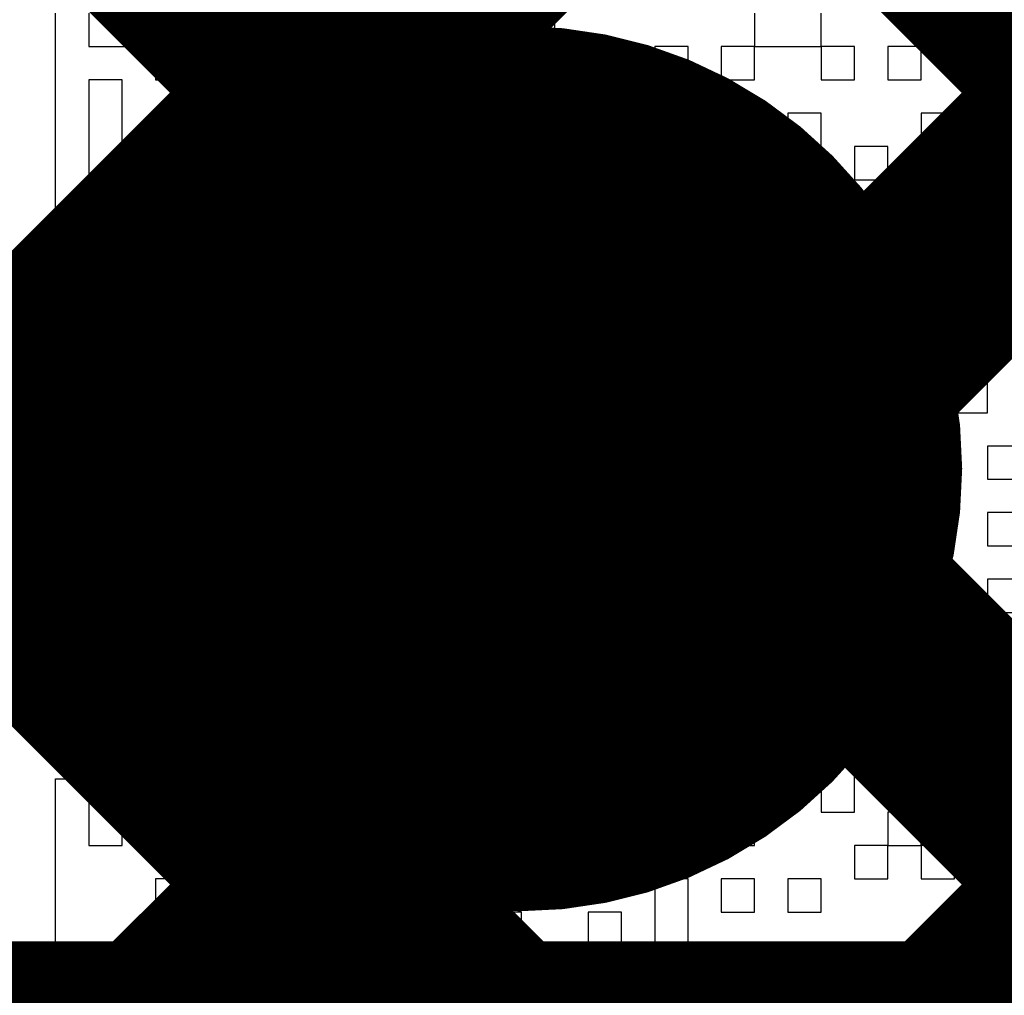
# Model space of a CAD drawing. Header units: millimetres. Extents: x 3.06 to 5.82, y 1.29 to 3.84.
# Tile 94 of 244: x 4.571 to 4.6062, y 2.0891 to 2.1239. Entities that reach past the tile are written whole.
import ezdxf

# ---------------------------------------------------------------- set-up
doc = ezdxf.new("R2010")
doc.units = ezdxf.units.MM
doc.header["$MEASUREMENT"] = 0
for name, color, linetype in [('BottomLayer', 5, 'Continuous'), ('BottomSolder', 6, 'Continuous'), ('MultiLayer', 9, 'Continuous'), ('TopLayer', 1, 'Continuous'), ('TopOverlay', 2, 'Continuous'), ('TopSolder', 216, 'Continuous'), ('ViaHoleLayer', 16, 'Continuous')]:
    doc.layers.add(name, color=color, linetype=linetype)

msp = doc.modelspace()

# ---------------------------------------------------------------- linework, layer by layer
at = {"layer": 'BottomLayer', "const_width": 0.008}
for points in [[(4.135, 2.568375), (4.616375, 2.087)], [(4.135, 2.54009), (4.58809, 2.087)], [(4.318659, 2.413), (4.644659, 2.087)], [(4.547732, 2.087), (4.69, 2.229268)], [(4.576017, 2.087), (4.69, 2.200983)], [(4.604301, 2.087), (4.69, 2.172699)], [(4.272, 2.087), (4.69, 2.087)]]:
    msp.add_lwpolyline(points, dxfattribs=at)
at = {"layer": 'BottomLayer'}
for points, const_width in [([(4.582983, 2.107889, 1), (4.594794, 2.107889, 1)], 0.011811), ([(4.574017, 2.087, 1), (4.578017, 2.087, 1)], 0.004), ([(4.58609, 2.087, 1), (4.59009, 2.087, 1)], 0.004), ([(4.602301, 2.087, 1), (4.606301, 2.087, 1)], 0.004)]:
    msp.add_lwpolyline(points, format="xyb", close=True, dxfattribs=dict(at, const_width=const_width))
at = {"layer": 'BottomSolder', "const_width": 0.015811}
msp.add_lwpolyline([(4.580983, 2.107889, 1), (4.596794, 2.107889, 1)], format="xyb", close=True, dxfattribs=at)
at = {"layer": 'MultiLayer', "const_width": 0.011811}
msp.add_lwpolyline([(4.582983, 2.107889, 1), (4.594794, 2.107889, 1)], format="xyb", close=True, dxfattribs=at)
at = {"layer": 'TopLayer', "const_width": 0.008}
for points in [[(4.485, 2.024268), (4.900732, 2.44)], [(4.519702, 2.030685), (4.929017, 2.44)], [(4.547986, 2.030685), (4.957301, 2.44)], [(4.431659, 2.3), (4.848, 1.883659)], [(4.47322, 2.230155), (4.848, 1.855374)], [(4.484859, 2.190231), (4.848, 1.82709)]]:
    msp.add_lwpolyline(points, dxfattribs=at)
at = {"layer": 'TopLayer', "const_width": 0.011811}
msp.add_lwpolyline([(4.582983, 2.107889, 1), (4.594794, 2.107889, 1)], format="xyb", close=True, dxfattribs=at)
at = {"layer": 'TopOverlay'}
for p, q in [((4.57231, 2.122969), (4.57231, 2.124159)), ((4.573499, 2.124159), (4.573499, 2.122969)), ((4.575878, 2.122969), (4.575878, 2.124159)), ((4.580635, 2.124159), (4.580635, 2.122969)), ((4.581824, 2.122969), (4.581824, 2.124159)), ((4.58896, 2.124159), (4.58896, 2.122969)), ((4.590149, 2.122969), (4.590149, 2.124159)), ((4.597284, 2.124159), (4.597284, 2.122969)), ((4.599663, 2.122969), (4.599663, 2.124159)), ((4.603231, 2.124159), (4.603231, 2.122969)), ((4.60442, 2.122969), (4.60442, 2.124159)), ((4.57231, 2.12178), (4.57231, 2.122969)), ((4.573499, 2.122969), (4.575878, 2.122969)), ((4.575878, 2.122969), (4.575878, 2.12178)), ((4.577067, 2.122969), (4.575878, 2.122969)), ((4.577067, 2.12178), (4.577067, 2.122969)), ((4.579446, 2.122969), (4.578256, 2.122969)), ((4.578256, 2.122969), (4.578256, 2.12178)), ((4.579446, 2.12178), (4.579446, 2.122969)), ((4.580635, 2.122969), (4.581824, 2.122969)), ((4.586581, 2.122969), (4.584203, 2.122969)), ((4.584203, 2.122969), (4.584203, 2.12178)), ((4.586581, 2.12178), (4.586581, 2.122969)), ((4.58896, 2.122969), (4.587771, 2.122969)), ((4.587771, 2.122969), (4.587771, 2.12178)), ((4.58896, 2.122969), (4.590149, 2.122969)), ((4.58896, 2.12178), (4.58896, 2.122969)), ((4.590149, 2.122969), (4.590149, 2.12178)), ((4.591338, 2.122969), (4.590149, 2.122969)), ((4.591338, 2.12178), (4.591338, 2.122969)), ((4.594906, 2.122969), (4.593717, 2.122969)), ((4.593717, 2.122969), (4.593717, 2.12178)), ((4.594906, 2.12178), (4.594906, 2.122969)), ((4.597284, 2.122969), (4.596095, 2.122969)), ((4.596095, 2.122969), (4.596095, 2.12178)), ((4.597284, 2.122969), (4.599663, 2.122969)), ((4.597284, 2.12178), (4.597284, 2.122969)), ((4.599663, 2.122969), (4.599663, 2.12178)), ((4.600852, 2.122969), (4.599663, 2.122969)), ((4.600852, 2.12178), (4.600852, 2.122969)), ((4.603231, 2.122969), (4.602042, 2.122969)), ((4.602042, 2.122969), (4.602042, 2.12178)), ((4.603231, 2.122969), (4.60442, 2.122969)), ((4.603231, 2.12178), (4.603231, 2.122969)), ((4.60442, 2.122969), (4.60442, 2.12178)), ((4.605609, 2.122969), (4.60442, 2.122969)), ((4.605609, 2.12178), (4.605609, 2.122969)), ((4.57231, 2.120591), (4.57231, 2.12178)), ((4.574689, 2.12178), (4.573499, 2.12178)), ((4.573499, 2.12178), (4.573499, 2.120591)), ((4.574689, 2.120591), (4.574689, 2.12178)), ((4.575878, 2.12178), (4.577067, 2.12178)), ((4.578256, 2.12178), (4.579446, 2.12178)), ((4.581824, 2.12178), (4.580635, 2.12178)), ((4.580635, 2.12178), (4.580635, 2.120591)), ((4.581824, 2.120591), (4.581824, 2.12178)), ((4.584203, 2.12178), (4.583013, 2.12178)), ((4.583013, 2.12178), (4.583013, 2.120591)), ((4.584203, 2.12178), (4.586581, 2.12178)), ((4.584203, 2.120591), (4.584203, 2.12178)), ((4.587771, 2.12178), (4.58896, 2.12178)), ((4.590149, 2.12178), (4.591338, 2.12178)), ((4.593717, 2.12178), (4.592528, 2.12178)), ((4.592528, 2.12178), (4.592528, 2.120591)), ((4.593717, 2.12178), (4.594906, 2.12178)), ((4.593717, 2.120591), (4.593717, 2.12178)), ((4.596095, 2.12178), (4.597284, 2.12178)), ((4.599663, 2.12178), (4.600852, 2.12178)), ((4.602042, 2.12178), (4.603231, 2.12178)), ((4.60442, 2.12178), (4.605609, 2.12178)), ((4.57231, 2.119402), (4.57231, 2.120591)), ((4.573499, 2.120591), (4.573499, 2.119402)), ((4.574689, 2.119402), (4.574689, 2.120591)), ((4.577067, 2.120591), (4.575878, 2.120591)), ((4.575878, 2.120591), (4.575878, 2.119402)), ((4.577067, 2.119402), (4.577067, 2.120591)), ((4.580635, 2.120591), (4.581824, 2.120591)), ((4.581824, 2.120591), (4.581824, 2.119402)), ((4.583013, 2.120591), (4.581824, 2.120591)), ((4.583013, 2.120591), (4.584203, 2.120591)), ((4.583013, 2.119402), (4.583013, 2.120591)), ((4.584203, 2.120591), (4.584203, 2.119402)), ((4.585392, 2.120591), (4.584203, 2.120591)), ((4.585392, 2.119402), (4.585392, 2.120591)), ((4.587771, 2.120591), (4.586581, 2.120591)), ((4.586581, 2.120591), (4.586581, 2.119402)), ((4.587771, 2.119402), (4.587771, 2.120591)), ((4.592528, 2.120591), (4.593717, 2.120591)), ((4.593717, 2.120591), (4.593717, 2.119402)), ((4.594906, 2.120591), (4.593717, 2.120591)), ((4.594906, 2.119402), (4.594906, 2.120591)), ((4.597284, 2.120591), (4.596095, 2.120591)), ((4.596095, 2.120591), (4.596095, 2.119402)), ((4.597284, 2.119402), (4.597284, 2.120591)), ((4.599663, 2.120591), (4.598474, 2.120591)), ((4.598474, 2.120591), (4.598474, 2.119402)), ((4.599663, 2.119402), (4.599663, 2.120591)), ((4.60442, 2.120591), (4.603231, 2.120591)), ((4.603231, 2.120591), (4.603231, 2.119402)), ((4.60442, 2.119402), (4.60442, 2.120591)), ((4.606799, 2.120591), (4.605609, 2.120591)), ((4.605609, 2.120591), (4.605609, 2.119402)), ((4.57231, 2.118212), (4.57231, 2.119402)), ((4.573499, 2.119402), (4.573499, 2.118212)), ((4.574689, 2.118212), (4.574689, 2.119402)), ((4.575878, 2.119402), (4.577067, 2.119402)), ((4.577067, 2.119402), (4.577067, 2.118212)), ((4.578256, 2.119402), (4.577067, 2.119402)), ((4.578256, 2.118212), (4.578256, 2.119402)), ((4.581824, 2.119402), (4.580635, 2.119402)), ((4.580635, 2.119402), (4.580635, 2.118212)), ((4.581824, 2.119402), (4.583013, 2.119402)), ((4.581824, 2.118212), (4.581824, 2.119402)), ((4.584203, 2.119402), (4.585392, 2.119402)), ((4.586581, 2.119402), (4.587771, 2.119402)), ((4.590149, 2.119402), (4.58896, 2.119402)), ((4.58896, 2.119402), (4.58896, 2.118212)), ((4.590149, 2.118212), (4.590149, 2.119402)), ((4.592528, 2.119402), (4.591338, 2.119402)), ((4.591338, 2.119402), (4.591338, 2.118212)), ((4.592528, 2.118212), (4.592528, 2.119402)), ((4.593717, 2.119402), (4.594906, 2.119402)), ((4.596095, 2.119402), (4.597284, 2.119402)), ((4.598474, 2.119402), (4.599663, 2.119402)), ((4.602042, 2.119402), (4.600852, 2.119402)), ((4.600852, 2.119402), (4.600852, 2.118212)), ((4.602042, 2.118212), (4.602042, 2.119402)), ((4.603231, 2.119402), (4.60442, 2.119402)), ((4.605609, 2.119402), (4.606799, 2.119402)), ((4.57231, 2.117023), (4.57231, 2.118212)), ((4.573499, 2.118212), (4.574689, 2.118212)), ((4.577067, 2.118212), (4.578256, 2.118212)), ((4.580635, 2.118212), (4.581824, 2.118212)), ((4.584203, 2.118212), (4.583013, 2.118212)), ((4.583013, 2.118212), (4.583013, 2.117023)), ((4.584203, 2.117023), (4.584203, 2.118212)), ((4.58896, 2.118212), (4.587771, 2.118212)), ((4.587771, 2.118212), (4.587771, 2.117023)), ((4.58896, 2.118212), (4.590149, 2.118212)), ((4.58896, 2.117023), (4.58896, 2.118212)), ((4.591338, 2.118212), (4.592528, 2.118212)), ((4.592528, 2.118212), (4.592528, 2.117023)), ((4.593717, 2.118212), (4.592528, 2.118212)), ((4.593717, 2.117023), (4.593717, 2.118212)), ((4.597284, 2.118212), (4.594906, 2.118212)), ((4.594906, 2.118212), (4.594906, 2.117023)), ((4.597284, 2.117023), (4.597284, 2.118212)), ((4.600852, 2.118212), (4.602042, 2.118212)), ((4.602042, 2.118212), (4.602042, 2.117023)), ((4.603231, 2.118212), (4.602042, 2.118212)), ((4.603231, 2.117023), (4.603231, 2.118212)), ((4.606799, 2.118212), (4.605609, 2.118212)), ((4.605609, 2.118212), (4.605609, 2.117023)), ((4.57231, 2.115834), (4.57231, 2.117023)), ((4.575878, 2.117023), (4.574689, 2.117023)), ((4.574689, 2.117023), (4.574689, 2.115834)), ((4.575878, 2.115834), (4.575878, 2.117023)), ((4.578256, 2.117023), (4.577067, 2.117023)), ((4.577067, 2.117023), (4.577067, 2.115834)), ((4.578256, 2.115834), (4.578256, 2.117023)), ((4.580635, 2.117023), (4.579446, 2.117023)), ((4.579446, 2.117023), (4.579446, 2.115834)), ((4.580635, 2.115834), (4.580635, 2.117023)), ((4.583013, 2.117023), (4.584203, 2.117023)), ((4.586581, 2.117023), (4.585392, 2.117023)), ((4.585392, 2.117023), (4.585392, 2.115834)), ((4.586581, 2.115834), (4.586581, 2.117023)), ((4.587771, 2.117023), (4.58896, 2.117023)), ((4.58896, 2.117023), (4.58896, 2.115834)), ((4.590149, 2.117023), (4.58896, 2.117023)), ((4.590149, 2.115834), (4.590149, 2.117023)), ((4.592528, 2.117023), (4.592528, 2.115834)), ((4.593717, 2.115834), (4.593717, 2.117023)), ((4.594906, 2.117023), (4.597284, 2.117023)), ((4.600852, 2.117023), (4.599663, 2.117023)), ((4.599663, 2.117023), (4.599663, 2.115834)), ((4.600852, 2.115834), (4.600852, 2.117023)), ((4.602042, 2.117023), (4.603231, 2.117023)), ((4.605609, 2.117023), (4.60442, 2.117023)), ((4.60442, 2.117023), (4.60442, 2.115834)), ((4.605609, 2.117023), (4.606799, 2.117023)), ((4.605609, 2.115834), (4.605609, 2.117023)), ((4.57231, 2.114645), (4.57231, 2.115834)), ((4.574689, 2.115834), (4.575878, 2.115834)), ((4.577067, 2.115834), (4.577067, 2.114645)), ((4.578256, 2.114645), (4.578256, 2.115834)), ((4.579446, 2.115834), (4.580635, 2.115834)), ((4.585392, 2.115834), (4.586581, 2.115834)), ((4.58896, 2.115834), (4.590149, 2.115834)), ((4.592528, 2.115834), (4.591338, 2.115834)), ((4.591338, 2.115834), (4.591338, 2.114645)), ((4.592528, 2.115834), (4.593717, 2.115834)), ((4.592528, 2.114645), (4.592528, 2.115834)), ((4.598474, 2.115834), (4.597284, 2.115834)), ((4.597284, 2.115834), (4.597284, 2.114645)), ((4.598474, 2.114645), (4.598474, 2.115834)), ((4.599663, 2.115834), (4.599663, 2.114645)), ((4.600852, 2.114645), (4.600852, 2.115834)), ((4.603231, 2.115834), (4.602042, 2.115834)), ((4.602042, 2.115834), (4.602042, 2.114645)), ((4.603231, 2.114645), (4.603231, 2.115834)), ((4.60442, 2.115834), (4.605609, 2.115834)), ((4.573499, 2.114645), (4.57231, 2.114645)), ((4.573499, 2.113455), (4.573499, 2.114645)), ((4.575878, 2.114645), (4.574689, 2.114645)), ((4.574689, 2.114645), (4.574689, 2.113455)), ((4.575878, 2.113455), (4.575878, 2.114645)), ((4.577067, 2.114645), (4.578256, 2.114645)), ((4.583013, 2.114645), (4.580635, 2.114645)), ((4.580635, 2.114645), (4.580635, 2.113455)), ((4.583013, 2.113455), (4.583013, 2.114645)), ((4.586581, 2.114645), (4.585392, 2.114645)), ((4.585392, 2.114645), (4.585392, 2.113455)), ((4.586581, 2.113455), (4.586581, 2.114645)), ((4.58896, 2.114645), (4.587771, 2.114645)), ((4.587771, 2.114645), (4.587771, 2.113455)), ((4.58896, 2.113455), (4.58896, 2.114645)), ((4.591338, 2.114645), (4.590149, 2.114645)), ((4.590149, 2.114645), (4.590149, 2.113455)), ((4.591338, 2.114645), (4.592528, 2.114645)), ((4.591338, 2.113455), (4.591338, 2.114645)), ((4.594906, 2.114645), (4.593717, 2.114645)), ((4.593717, 2.114645), (4.593717, 2.113455)), ((4.594906, 2.113455), (4.594906, 2.114645)), ((4.597284, 2.114645), (4.598474, 2.114645)), ((4.599663, 2.114645), (4.600852, 2.114645)), ((4.602042, 2.114645), (4.603231, 2.114645)), ((4.605609, 2.114645), (4.60442, 2.114645)), ((4.60442, 2.114645), (4.60442, 2.113455)), ((4.605609, 2.113455), (4.605609, 2.114645)), ((4.57231, 2.112266), (4.57231, 2.113455)), ((4.57231, 2.113455), (4.573499, 2.113455)), ((4.573499, 2.113455), (4.573499, 2.112266)), ((4.574689, 2.113455), (4.573499, 2.113455)), ((4.574689, 2.112266), (4.574689, 2.113455)), ((4.574689, 2.113455), (4.575878, 2.113455)), ((4.580635, 2.113455), (4.583013, 2.113455)), ((4.585392, 2.113455), (4.585392, 2.112266)), ((4.586581, 2.112266), (4.586581, 2.113455)), ((4.587771, 2.113455), (4.587771, 2.112266)), ((4.58896, 2.112266), (4.58896, 2.113455)), ((4.590149, 2.113455), (4.591338, 2.113455)), ((4.593717, 2.113455), (4.594906, 2.113455)), ((4.594906, 2.113455), (4.594906, 2.112266)), ((4.596095, 2.113455), (4.594906, 2.113455)), ((4.596095, 2.112266), (4.596095, 2.113455)), ((4.598474, 2.113455), (4.597284, 2.113455)), ((4.597284, 2.113455), (4.597284, 2.112266)), ((4.598474, 2.112266), (4.598474, 2.113455)), ((4.600852, 2.113455), (4.599663, 2.113455)), ((4.599663, 2.113455), (4.599663, 2.112266)), ((4.600852, 2.112266), (4.600852, 2.113455)), ((4.60442, 2.113455), (4.60442, 2.112266)), ((4.605609, 2.112266), (4.605609, 2.113455)), ((4.571121, 2.111077), (4.571121, 2.112266)), ((4.571121, 2.112266), (4.57231, 2.112266)), ((4.573499, 2.112266), (4.574689, 2.112266)), ((4.577067, 2.112266), (4.575878, 2.112266)), ((4.575878, 2.112266), (4.575878, 2.111077)), ((4.577067, 2.111077), (4.577067, 2.112266)), ((4.580635, 2.112266), (4.578256, 2.112266)), ((4.578256, 2.112266), (4.578256, 2.111077)), ((4.580635, 2.111077), (4.580635, 2.112266)), ((4.583013, 2.112266), (4.581824, 2.112266)), ((4.581824, 2.112266), (4.581824, 2.111077)), ((4.583013, 2.111077), (4.583013, 2.112266)), ((4.585392, 2.112266), (4.586581, 2.112266)), ((4.587771, 2.112266), (4.58896, 2.112266)), ((4.591338, 2.112266), (4.590149, 2.112266)), ((4.590149, 2.112266), (4.590149, 2.111077)), ((4.591338, 2.111077), (4.591338, 2.112266)), ((4.593717, 2.112266), (4.592528, 2.112266)), ((4.592528, 2.112266), (4.592528, 2.111077)), ((4.593717, 2.111077), (4.593717, 2.112266)), ((4.594906, 2.112266), (4.596095, 2.112266)), ((4.597284, 2.112266), (4.598474, 2.112266)), ((4.599663, 2.112266), (4.599663, 2.111077)), ((4.600852, 2.111077), (4.600852, 2.112266)), ((4.603231, 2.112266), (4.602042, 2.112266)), ((4.602042, 2.112266), (4.602042, 2.111077)), ((4.603231, 2.111077), (4.603231, 2.112266)), ((4.60442, 2.112266), (4.605609, 2.112266)), ((4.57231, 2.111077), (4.571121, 2.111077)), ((4.57231, 2.109888), (4.57231, 2.111077)), ((4.574689, 2.111077), (4.573499, 2.111077)), ((4.573499, 2.111077), (4.573499, 2.109888)), ((4.574689, 2.109888), (4.574689, 2.111077)), ((4.575878, 2.111077), (4.577067, 2.111077)), ((4.578256, 2.111077), (4.580635, 2.111077)), ((4.581824, 2.111077), (4.583013, 2.111077)), ((4.586581, 2.111077), (4.585392, 2.111077)), ((4.585392, 2.111077), (4.585392, 2.109888)), ((4.586581, 2.109888), (4.586581, 2.111077)), ((4.590149, 2.111077), (4.58896, 2.111077)), ((4.58896, 2.111077), (4.58896, 2.109888)), ((4.590149, 2.111077), (4.591338, 2.111077)), ((4.590149, 2.109888), (4.590149, 2.111077)), ((4.591338, 2.111077), (4.591338, 2.109888)), ((4.592528, 2.111077), (4.591338, 2.111077)), ((4.592528, 2.111077), (4.593717, 2.111077)), ((4.592528, 2.109888), (4.592528, 2.111077)), ((4.599663, 2.111077), (4.599663, 2.109888)), ((4.600852, 2.109888), (4.600852, 2.111077)), ((4.602042, 2.111077), (4.603231, 2.111077)), ((4.605609, 2.111077), (4.60442, 2.111077)), ((4.60442, 2.111077), (4.60442, 2.109888)), ((4.605609, 2.109888), (4.605609, 2.111077)), ((4.57231, 2.108698), (4.57231, 2.109888)), ((4.573499, 2.109888), (4.573499, 2.108698)), ((4.575878, 2.109888), (4.574689, 2.109888)), ((4.575878, 2.108698), (4.575878, 2.109888)), ((4.579446, 2.109888), (4.577067, 2.109888)), ((4.577067, 2.109888), (4.577067, 2.108698)), ((4.579446, 2.108698), (4.579446, 2.109888)), ((4.581824, 2.109888), (4.580635, 2.109888)), ((4.580635, 2.109888), (4.580635, 2.108698)), ((4.581824, 2.108698), (4.581824, 2.109888)), ((4.584203, 2.109888), (4.583013, 2.109888)), ((4.583013, 2.109888), (4.583013, 2.108698)), ((4.584203, 2.108698), (4.584203, 2.109888)), ((4.585392, 2.109888), (4.586581, 2.109888)), ((4.58896, 2.109888), (4.587771, 2.109888)), ((4.587771, 2.109888), (4.587771, 2.108698)), ((4.58896, 2.109888), (4.590149, 2.109888)), ((4.58896, 2.108698), (4.58896, 2.109888)), ((4.591338, 2.109888), (4.592528, 2.109888)), ((4.594906, 2.109888), (4.593717, 2.109888)), ((4.593717, 2.109888), (4.593717, 2.108698)), ((4.594906, 2.108698), (4.594906, 2.109888)), ((4.597284, 2.109888), (4.596095, 2.109888)), ((4.596095, 2.109888), (4.596095, 2.108698)), ((4.597284, 2.108698), (4.597284, 2.109888)), ((4.599663, 2.109888), (4.600852, 2.109888)), ((4.603231, 2.109888), (4.602042, 2.109888)), ((4.602042, 2.109888), (4.602042, 2.108698)), ((4.603231, 2.108698), (4.603231, 2.109888)), ((4.60442, 2.109888), (4.605609, 2.109888)), ((4.57231, 2.107509), (4.57231, 2.108698)), ((4.573499, 2.108698), (4.575878, 2.108698)), ((4.577067, 2.108698), (4.579446, 2.108698)), ((4.579446, 2.108698), (4.579446, 2.107509)), ((4.580635, 2.108698), (4.579446, 2.108698)), ((4.580635, 2.108698), (4.581824, 2.108698)), ((4.580635, 2.107509), (4.580635, 2.108698)), ((4.583013, 2.108698), (4.584203, 2.108698)), ((4.587771, 2.108698), (4.58896, 2.108698)), ((4.592528, 2.108698), (4.591338, 2.108698)), ((4.591338, 2.108698), (4.591338, 2.107509)), ((4.592528, 2.107509), (4.592528, 2.108698)), ((4.593717, 2.108698), (4.594906, 2.108698)), ((4.596095, 2.108698), (4.597284, 2.108698)), ((4.597284, 2.108698), (4.597284, 2.107509)), ((4.599663, 2.108698), (4.597284, 2.108698)), ((4.599663, 2.107509), (4.599663, 2.108698)), ((4.602042, 2.108698), (4.600852, 2.108698)), ((4.600852, 2.108698), (4.600852, 2.107509)), ((4.602042, 2.108698), (4.603231, 2.108698)), ((4.602042, 2.107509), (4.602042, 2.108698)), ((4.606799, 2.108698), (4.605609, 2.108698)), ((4.605609, 2.108698), (4.605609, 2.107509)), ((4.57231, 2.10632), (4.57231, 2.107509)), ((4.575878, 2.107509), (4.574689, 2.107509)), ((4.574689, 2.107509), (4.574689, 2.10632)), ((4.575878, 2.10632), (4.575878, 2.107509)), ((4.579446, 2.107509), (4.578256, 2.107509)), ((4.578256, 2.107509), (4.578256, 2.10632)), ((4.579446, 2.107509), (4.580635, 2.107509)), ((4.579446, 2.10632), (4.579446, 2.107509)), ((4.583013, 2.107509), (4.581824, 2.107509)), ((4.581824, 2.107509), (4.581824, 2.10632)), ((4.583013, 2.10632), (4.583013, 2.107509)), ((4.585392, 2.107509), (4.584203, 2.107509)), ((4.584203, 2.107509), (4.584203, 2.10632)), ((4.585392, 2.10632), (4.585392, 2.107509)), ((4.587771, 2.107509), (4.586581, 2.107509)), ((4.586581, 2.107509), (4.586581, 2.10632)), ((4.587771, 2.10632), (4.587771, 2.107509)), ((4.591338, 2.107509), (4.58896, 2.107509)), ((4.58896, 2.107509), (4.58896, 2.10632)), ((4.591338, 2.107509), (4.592528, 2.107509)), ((4.591338, 2.10632), (4.591338, 2.107509)), ((4.594906, 2.107509), (4.593717, 2.107509)), ((4.593717, 2.107509), (4.593717, 2.10632)), ((4.594906, 2.10632), (4.594906, 2.107509)), ((4.597284, 2.107509), (4.599663, 2.107509)), ((4.600852, 2.107509), (4.602042, 2.107509)), ((4.60442, 2.107509), (4.603231, 2.107509)), ((4.603231, 2.107509), (4.603231, 2.10632)), ((4.60442, 2.10632), (4.60442, 2.107509)), ((4.605609, 2.107509), (4.606799, 2.107509)), ((4.573499, 2.10632), (4.57231, 2.10632)), ((4.573499, 2.105131), (4.573499, 2.10632)), ((4.574689, 2.10632), (4.575878, 2.10632)), ((4.575878, 2.10632), (4.575878, 2.105131)), ((4.577067, 2.10632), (4.575878, 2.10632)), ((4.577067, 2.105131), (4.577067, 2.10632)), ((4.578256, 2.10632), (4.579446, 2.10632)), ((4.581824, 2.10632), (4.583013, 2.10632)), ((4.584203, 2.10632), (4.584203, 2.105131)), ((4.585392, 2.105131), (4.585392, 2.10632)), ((4.586581, 2.10632), (4.586581, 2.105131)), ((4.587771, 2.105131), (4.587771, 2.10632)), ((4.58896, 2.10632), (4.590149, 2.10632)), ((4.590149, 2.10632), (4.590149, 2.105131)), ((4.591338, 2.105131), (4.591338, 2.10632)), ((4.593717, 2.10632), (4.593717, 2.105131)), ((4.594906, 2.105131), (4.594906, 2.10632)), ((4.603231, 2.10632), (4.603231, 2.105131)), ((4.60442, 2.105131), (4.60442, 2.10632)), ((4.606799, 2.10632), (4.605609, 2.10632)), ((4.605609, 2.10632), (4.605609, 2.105131)), ((4.57231, 2.103941), (4.57231, 2.105131)), ((4.57231, 2.105131), (4.573499, 2.105131)), ((4.575878, 2.105131), (4.577067, 2.105131)), ((4.577067, 2.105131), (4.577067, 2.103941)), ((4.578256, 2.105131), (4.577067, 2.105131)), ((4.578256, 2.103941), (4.578256, 2.105131)), ((4.580635, 2.105131), (4.579446, 2.105131)), ((4.579446, 2.105131), (4.579446, 2.103941)), ((4.580635, 2.103941), (4.580635, 2.105131)), ((4.583013, 2.105131), (4.581824, 2.105131)), ((4.581824, 2.105131), (4.581824, 2.103941)), ((4.583013, 2.103941), (4.583013, 2.105131)), ((4.584203, 2.105131), (4.585392, 2.105131)), ((4.586581, 2.105131), (4.587771, 2.105131)), ((4.590149, 2.105131), (4.591338, 2.105131)), ((4.591338, 2.105131), (4.591338, 2.103941)), ((4.592528, 2.105131), (4.591338, 2.105131)), ((4.592528, 2.103941), (4.592528, 2.105131)), ((4.593717, 2.105131), (4.594906, 2.105131)), ((4.599663, 2.105131), (4.597284, 2.105131)), ((4.597284, 2.105131), (4.597284, 2.103941)), ((4.599663, 2.103941), (4.599663, 2.105131)), ((4.602042, 2.105131), (4.600852, 2.105131)), ((4.600852, 2.105131), (4.600852, 2.103941)), ((4.602042, 2.103941), (4.602042, 2.105131)), ((4.603231, 2.105131), (4.60442, 2.105131)), ((4.605609, 2.105131), (4.606799, 2.105131)), ((4.573499, 2.103941), (4.57231, 2.103941)), ((4.573499, 2.102752), (4.573499, 2.103941)), ((4.575878, 2.103941), (4.574689, 2.103941)), ((4.574689, 2.103941), (4.574689, 2.102752)), ((4.575878, 2.102752), (4.575878, 2.103941)), ((4.577067, 2.103941), (4.578256, 2.103941)), ((4.579446, 2.103941), (4.580635, 2.103941)), ((4.581824, 2.103941), (4.581824, 2.102752)), ((4.583013, 2.102752), (4.583013, 2.103941)), ((4.587771, 2.103941), (4.586581, 2.103941)), ((4.586581, 2.103941), (4.586581, 2.102752)), ((4.587771, 2.102752), (4.587771, 2.103941)), ((4.591338, 2.103941), (4.592528, 2.103941)), ((4.594906, 2.103941), (4.593717, 2.103941)), ((4.593717, 2.103941), (4.593717, 2.102752)), ((4.594906, 2.102752), (4.594906, 2.103941)), ((4.597284, 2.103941), (4.596095, 2.103941)), ((4.596095, 2.103941), (4.596095, 2.102752)), ((4.597284, 2.103941), (4.599663, 2.103941)), ((4.597284, 2.102752), (4.597284, 2.103941)), ((4.600852, 2.103941), (4.602042, 2.103941)), ((4.602042, 2.103941), (4.602042, 2.102752)), ((4.603231, 2.103941), (4.602042, 2.103941)), ((4.603231, 2.102752), (4.603231, 2.103941)), ((4.606799, 2.103941), (4.605609, 2.103941)), ((4.605609, 2.103941), (4.605609, 2.102752)), ((4.57231, 2.101563), (4.57231, 2.102752)), ((4.57231, 2.102752), (4.573499, 2.102752)), ((4.574689, 2.102752), (4.575878, 2.102752)), ((4.580635, 2.102752), (4.578256, 2.102752)), ((4.578256, 2.102752), (4.578256, 2.101563)), ((4.580635, 2.101563), (4.580635, 2.102752)), ((4.581824, 2.102752), (4.583013, 2.102752)), ((4.586581, 2.102752), (4.585392, 2.102752)), ((4.585392, 2.102752), (4.585392, 2.101563)), ((4.586581, 2.102752), (4.587771, 2.102752)), ((4.586581, 2.101563), (4.586581, 2.102752)), ((4.590149, 2.102752), (4.58896, 2.102752)), ((4.58896, 2.102752), (4.58896, 2.101563)), ((4.590149, 2.101563), (4.590149, 2.102752)), ((4.592528, 2.102752), (4.591338, 2.102752)), ((4.591338, 2.102752), (4.591338, 2.101563)), ((4.592528, 2.101563), (4.592528, 2.102752)), ((4.593717, 2.102752), (4.594906, 2.102752)), ((4.596095, 2.102752), (4.597284, 2.102752)), ((4.600852, 2.102752), (4.599663, 2.102752)), ((4.599663, 2.102752), (4.599663, 2.101563)), ((4.600852, 2.101563), (4.600852, 2.102752)), ((4.602042, 2.102752), (4.603231, 2.102752)), ((4.605609, 2.102752), (4.60442, 2.102752)), ((4.60442, 2.102752), (4.60442, 2.101563)), ((4.605609, 2.102752), (4.606799, 2.102752)), ((4.605609, 2.101563), (4.605609, 2.102752)), ((4.57231, 2.100374), (4.57231, 2.101563)), ((4.577067, 2.101563), (4.575878, 2.101563)), ((4.575878, 2.101563), (4.575878, 2.100374)), ((4.577067, 2.100374), (4.577067, 2.101563)), ((4.578256, 2.101563), (4.579446, 2.101563)), ((4.579446, 2.101563), (4.579446, 2.100374)), ((4.580635, 2.100374), (4.580635, 2.101563)), ((4.583013, 2.101563), (4.581824, 2.101563)), ((4.581824, 2.101563), (4.581824, 2.100374)), ((4.583013, 2.100374), (4.583013, 2.101563)), ((4.585392, 2.101563), (4.586581, 2.101563)), ((4.586581, 2.101563), (4.586581, 2.100374)), ((4.58896, 2.101563), (4.586581, 2.101563)), ((4.58896, 2.101563), (4.590149, 2.101563)), ((4.58896, 2.100374), (4.58896, 2.101563)), ((4.591338, 2.101563), (4.592528, 2.101563)), ((4.592528, 2.101563), (4.592528, 2.100374)), ((4.593717, 2.101563), (4.592528, 2.101563)), ((4.593717, 2.100374), (4.593717, 2.101563)), ((4.599663, 2.101563), (4.599663, 2.100374)), ((4.600852, 2.100374), (4.600852, 2.101563)), ((4.603231, 2.101563), (4.602042, 2.101563)), ((4.602042, 2.101563), (4.602042, 2.100374)), ((4.603231, 2.100374), (4.603231, 2.101563)), ((4.60442, 2.101563), (4.605609, 2.101563)), ((4.57231, 2.099184), (4.57231, 2.100374)), ((4.575878, 2.100374), (4.577067, 2.100374)), ((4.579446, 2.100374), (4.578256, 2.100374)), ((4.578256, 2.100374), (4.578256, 2.099184)), ((4.579446, 2.100374), (4.580635, 2.100374)), ((4.579446, 2.099184), (4.579446, 2.100374)), ((4.581824, 2.100374), (4.583013, 2.100374)), ((4.586581, 2.100374), (4.585392, 2.100374)), ((4.585392, 2.100374), (4.585392, 2.099184)), ((4.586581, 2.099184), (4.586581, 2.100374)), ((4.586581, 2.100374), (4.58896, 2.100374)), ((4.58896, 2.100374), (4.58896, 2.099184)), ((4.590149, 2.100374), (4.58896, 2.100374)), ((4.590149, 2.099184), (4.590149, 2.100374)), ((4.592528, 2.100374), (4.593717, 2.100374)), ((4.596095, 2.100374), (4.594906, 2.100374)), ((4.594906, 2.100374), (4.594906, 2.099184)), ((4.596095, 2.099184), (4.596095, 2.100374)), ((4.598474, 2.100374), (4.597284, 2.100374)), ((4.597284, 2.100374), (4.597284, 2.099184)), ((4.598474, 2.099184), (4.598474, 2.100374)), ((4.599663, 2.100374), (4.599663, 2.099184)), ((4.600852, 2.099184), (4.600852, 2.100374)), ((4.602042, 2.100374), (4.603231, 2.100374)), ((4.603231, 2.100374), (4.603231, 2.099184)), ((4.60442, 2.100374), (4.603231, 2.100374)), ((4.60442, 2.099184), (4.60442, 2.100374)), ((4.57231, 2.097995), (4.57231, 2.099184)), ((4.578256, 2.099184), (4.579446, 2.099184)), ((4.583013, 2.099184), (4.581824, 2.099184)), ((4.581824, 2.099184), (4.581824, 2.097995)), ((4.583013, 2.097995), (4.583013, 2.099184)), ((4.585392, 2.099184), (4.586581, 2.099184)), ((4.58896, 2.099184), (4.590149, 2.099184)), ((4.590149, 2.099184), (4.590149, 2.097995)), ((4.591338, 2.099184), (4.590149, 2.099184)), ((4.591338, 2.097995), (4.591338, 2.099184)), ((4.594906, 2.099184), (4.592528, 2.099184)), ((4.592528, 2.099184), (4.592528, 2.097995)), ((4.594906, 2.099184), (4.596095, 2.099184)), ((4.594906, 2.097995), (4.594906, 2.099184)), ((4.597284, 2.099184), (4.598474, 2.099184)), ((4.599663, 2.099184), (4.600852, 2.099184)), ((4.603231, 2.099184), (4.60442, 2.099184)), ((4.60442, 2.099184), (4.60442, 2.097995)), ((4.605609, 2.099184), (4.60442, 2.099184)), ((4.605609, 2.097995), (4.605609, 2.099184)), ((4.573499, 2.097995), (4.57231, 2.097995)), ((4.573499, 2.096806), (4.573499, 2.097995)), ((4.575878, 2.097995), (4.574689, 2.097995)), ((4.574689, 2.097995), (4.574689, 2.096806)), ((4.575878, 2.096806), (4.575878, 2.097995)), ((4.578256, 2.097995), (4.577067, 2.097995)), ((4.577067, 2.097995), (4.577067, 2.096806)), ((4.578256, 2.096806), (4.578256, 2.097995)), ((4.581824, 2.097995), (4.579446, 2.097995)), ((4.579446, 2.097995), (4.579446, 2.096806)), ((4.581824, 2.097995), (4.583013, 2.097995)), ((4.581824, 2.096806), (4.581824, 2.097995)), ((4.586581, 2.097995), (4.585392, 2.097995)), ((4.585392, 2.097995), (4.585392, 2.096806)), ((4.586581, 2.096806), (4.586581, 2.097995)), ((4.58896, 2.097995), (4.587771, 2.097995)), ((4.587771, 2.097995), (4.587771, 2.096806)), ((4.58896, 2.096806), (4.58896, 2.097995)), ((4.590149, 2.097995), (4.591338, 2.097995)), ((4.592528, 2.097995), (4.594906, 2.097995)), ((4.598474, 2.097995), (4.597284, 2.097995)), ((4.597284, 2.097995), (4.597284, 2.096806)), ((4.598474, 2.096806), (4.598474, 2.097995)), ((4.600852, 2.097995), (4.599663, 2.097995)), ((4.599663, 2.097995), (4.599663, 2.096806)), ((4.600852, 2.096806), (4.600852, 2.097995)), ((4.603231, 2.097995), (4.602042, 2.097995)), ((4.602042, 2.097995), (4.602042, 2.096806)), ((4.603231, 2.096806), (4.603231, 2.097995)), ((4.60442, 2.097995), (4.605609, 2.097995)), ((4.57231, 2.095617), (4.57231, 2.096806)), ((4.57231, 2.096806), (4.573499, 2.096806)), ((4.573499, 2.096806), (4.573499, 2.095617)), ((4.574689, 2.096806), (4.573499, 2.096806)), ((4.575878, 2.095617), (4.575878, 2.096806)), ((4.577067, 2.096806), (4.577067, 2.095617)), ((4.578256, 2.095617), (4.578256, 2.096806)), ((4.579446, 2.096806), (4.580635, 2.096806)), ((4.580635, 2.096806), (4.580635, 2.095617)), ((4.581824, 2.095617), (4.581824, 2.096806)), ((4.585392, 2.096806), (4.586581, 2.096806)), ((4.586581, 2.096806), (4.586581, 2.095617)), ((4.587771, 2.096806), (4.586581, 2.096806)), ((4.587771, 2.096806), (4.58896, 2.096806)), ((4.587771, 2.095617), (4.587771, 2.096806)), ((4.592528, 2.096806), (4.590149, 2.096806)), ((4.590149, 2.096806), (4.590149, 2.095617)), ((4.592528, 2.095617), (4.592528, 2.096806)), ((4.597284, 2.096806), (4.598474, 2.096806)), ((4.599663, 2.096806), (4.599663, 2.095617)), ((4.600852, 2.095617), (4.600852, 2.096806)), ((4.602042, 2.096806), (4.603231, 2.096806)), ((4.605609, 2.096806), (4.60442, 2.096806)), ((4.60442, 2.096806), (4.60442, 2.095617)), ((4.605609, 2.095617), (4.605609, 2.096806)), ((4.57231, 2.094427), (4.57231, 2.095617)), ((4.573499, 2.095617), (4.573499, 2.094427)), ((4.574689, 2.094427), (4.574689, 2.095617)), ((4.574689, 2.095617), (4.575878, 2.095617)), ((4.577067, 2.095617), (4.578256, 2.095617)), ((4.580635, 2.095617), (4.581824, 2.095617)), ((4.581824, 2.095617), (4.581824, 2.094427)), ((4.583013, 2.095617), (4.581824, 2.095617)), ((4.583013, 2.094427), (4.583013, 2.095617)), ((4.585392, 2.095617), (4.584203, 2.095617)), ((4.584203, 2.095617), (4.584203, 2.094427)), ((4.585392, 2.094427), (4.585392, 2.095617)), ((4.586581, 2.095617), (4.587771, 2.095617)), ((4.590149, 2.095617), (4.592528, 2.095617)), ((4.597284, 2.095617), (4.594906, 2.095617)), ((4.594906, 2.095617), (4.594906, 2.094427)), ((4.597284, 2.094427), (4.597284, 2.095617)), ((4.599663, 2.095617), (4.600852, 2.095617)), ((4.603231, 2.095617), (4.602042, 2.095617)), ((4.602042, 2.095617), (4.602042, 2.094427)), ((4.603231, 2.094427), (4.603231, 2.095617)), ((4.60442, 2.095617), (4.605609, 2.095617)), ((4.57231, 2.093238), (4.57231, 2.094427)), ((4.573499, 2.094427), (4.574689, 2.094427)), ((4.578256, 2.094427), (4.577067, 2.094427)), ((4.577067, 2.094427), (4.577067, 2.093238)), ((4.578256, 2.093238), (4.578256, 2.094427)), ((4.581824, 2.094427), (4.583013, 2.094427)), ((4.584203, 2.094427), (4.585392, 2.094427)), ((4.58896, 2.094427), (4.587771, 2.094427)), ((4.587771, 2.094427), (4.587771, 2.093238)), ((4.58896, 2.093238), (4.58896, 2.094427)), ((4.592528, 2.094427), (4.590149, 2.094427)), ((4.590149, 2.094427), (4.590149, 2.093238)), ((4.592528, 2.093238), (4.592528, 2.094427)), ((4.594906, 2.094427), (4.597284, 2.094427)), ((4.602042, 2.094427), (4.600852, 2.094427)), ((4.600852, 2.094427), (4.600852, 2.093238)), ((4.602042, 2.094427), (4.603231, 2.094427)), ((4.602042, 2.093238), (4.602042, 2.094427)), ((4.603231, 2.094427), (4.603231, 2.093238)), ((4.60442, 2.094427), (4.603231, 2.094427)), ((4.60442, 2.093238), (4.60442, 2.094427)), ((4.606799, 2.094427), (4.605609, 2.094427)), ((4.605609, 2.094427), (4.605609, 2.093238)), ((4.57231, 2.092049), (4.57231, 2.093238)), ((4.577067, 2.093238), (4.575878, 2.093238)), ((4.575878, 2.093238), (4.575878, 2.092049)), ((4.577067, 2.093238), (4.578256, 2.093238)), ((4.577067, 2.092049), (4.577067, 2.093238)), ((4.580635, 2.093238), (4.579446, 2.093238)), ((4.579446, 2.093238), (4.579446, 2.092049)), ((4.580635, 2.092049), (4.580635, 2.093238)), ((4.583013, 2.093238), (4.581824, 2.093238)), ((4.581824, 2.093238), (4.581824, 2.092049)), ((4.583013, 2.092049), (4.583013, 2.093238)), ((4.585392, 2.093238), (4.584203, 2.093238)), ((4.584203, 2.093238), (4.584203, 2.092049)), ((4.585392, 2.092049), (4.585392, 2.093238)), ((4.587771, 2.093238), (4.58896, 2.093238)), ((4.590149, 2.093238), (4.592528, 2.093238)), ((4.594906, 2.093238), (4.593717, 2.093238)), ((4.593717, 2.093238), (4.593717, 2.092049)), ((4.594906, 2.092049), (4.594906, 2.093238)), ((4.597284, 2.093238), (4.596095, 2.093238)), ((4.596095, 2.093238), (4.596095, 2.092049)), ((4.597284, 2.092049), (4.597284, 2.093238)), ((4.599663, 2.093238), (4.598474, 2.093238)), ((4.598474, 2.093238), (4.598474, 2.092049)), ((4.599663, 2.092049), (4.599663, 2.093238)), ((4.600852, 2.093238), (4.602042, 2.093238)), ((4.603231, 2.093238), (4.60442, 2.093238)), ((4.605609, 2.093238), (4.606799, 2.093238)), ((4.57231, 2.09086), (4.57231, 2.092049)), ((4.575878, 2.092049), (4.577067, 2.092049)), ((4.579446, 2.092049), (4.580635, 2.092049)), ((4.581824, 2.092049), (4.583013, 2.092049)), ((4.583013, 2.092049), (4.583013, 2.09086)), ((4.584203, 2.092049), (4.583013, 2.092049)), ((4.584203, 2.092049), (4.585392, 2.092049)), ((4.584203, 2.09086), (4.584203, 2.092049)), ((4.585392, 2.092049), (4.585392, 2.09086)), ((4.586581, 2.092049), (4.585392, 2.092049)), ((4.586581, 2.09086), (4.586581, 2.092049)), ((4.58896, 2.092049), (4.587771, 2.092049)), ((4.587771, 2.092049), (4.587771, 2.09086)), ((4.58896, 2.09086), (4.58896, 2.092049)), ((4.592528, 2.092049), (4.591338, 2.092049)), ((4.591338, 2.092049), (4.591338, 2.09086)), ((4.592528, 2.09086), (4.592528, 2.092049)), ((4.593717, 2.092049), (4.593717, 2.09086)), ((4.594906, 2.09086), (4.594906, 2.092049)), ((4.596095, 2.092049), (4.597284, 2.092049)), ((4.598474, 2.092049), (4.599663, 2.092049)), ((4.605609, 2.092049), (4.60442, 2.092049)), ((4.60442, 2.092049), (4.60442, 2.09086)), ((4.605609, 2.09086), (4.605609, 2.092049)), ((4.574689, 2.09086), (4.57231, 2.09086)), ((4.574689, 2.08967), (4.574689, 2.09086)), ((4.578256, 2.09086), (4.575878, 2.09086)), ((4.575878, 2.09086), (4.575878, 2.08967)), ((4.578256, 2.08967), (4.578256, 2.09086)), ((4.580635, 2.09086), (4.579446, 2.09086)), ((4.579446, 2.09086), (4.579446, 2.08967)), ((4.580635, 2.08967), (4.580635, 2.09086)), ((4.583013, 2.09086), (4.584203, 2.09086)), ((4.585392, 2.09086), (4.586581, 2.09086)), ((4.587771, 2.09086), (4.58896, 2.09086)), ((4.58896, 2.09086), (4.58896, 2.08967)), ((4.590149, 2.09086), (4.58896, 2.09086)), ((4.590149, 2.08967), (4.590149, 2.09086)), ((4.591338, 2.09086), (4.592528, 2.09086)), ((4.593717, 2.09086), (4.594906, 2.09086)), ((4.597284, 2.09086), (4.596095, 2.09086)), ((4.596095, 2.09086), (4.596095, 2.08967)), ((4.597284, 2.08967), (4.597284, 2.09086)), ((4.599663, 2.09086), (4.598474, 2.09086)), ((4.598474, 2.09086), (4.598474, 2.08967)), ((4.599663, 2.08967), (4.599663, 2.09086)), ((4.603231, 2.09086), (4.600852, 2.09086)), ((4.600852, 2.09086), (4.600852, 2.08967)), ((4.603231, 2.08967), (4.603231, 2.09086)), ((4.60442, 2.09086), (4.605609, 2.09086)), ((4.57231, 2.088481), (4.57231, 2.08967)), ((4.57231, 2.08967), (4.574689, 2.08967)), ((4.575878, 2.08967), (4.578256, 2.08967)), ((4.579446, 2.08967), (4.580635, 2.08967)), ((4.583013, 2.08967), (4.581824, 2.08967)), ((4.581824, 2.08967), (4.581824, 2.088481)), ((4.583013, 2.088481), (4.583013, 2.08967)), ((4.586581, 2.08967), (4.585392, 2.08967)), ((4.585392, 2.08967), (4.585392, 2.088481)), ((4.586581, 2.088481), (4.586581, 2.08967)), ((4.58896, 2.08967), (4.590149, 2.08967)), ((4.596095, 2.08967), (4.597284, 2.08967)), ((4.597284, 2.08967), (4.597284, 2.088481)), ((4.598474, 2.08967), (4.597284, 2.08967)), ((4.598474, 2.08967), (4.599663, 2.08967)), ((4.598474, 2.088481), (4.598474, 2.08967)), ((4.600852, 2.08967), (4.603231, 2.08967)), ((4.606799, 2.08967), (4.60442, 2.08967)), ((4.60442, 2.08967), (4.60442, 2.088481))]:
    msp.add_line(p, q, dxfattribs=at)
at = {"layer": 'TopSolder', "const_width": 0.015811}
msp.add_lwpolyline([(4.580983, 2.107889, 1), (4.596794, 2.107889, 1)], format="xyb", close=True, dxfattribs=at)
at = {"layer": 'ViaHoleLayer', "const_width": 0.007874}
msp.add_lwpolyline([(4.584952, 2.107889, 1), (4.592826, 2.107889, 1)], format="xyb", close=True, dxfattribs=at)

doc.saveas('drawing.dxf')
